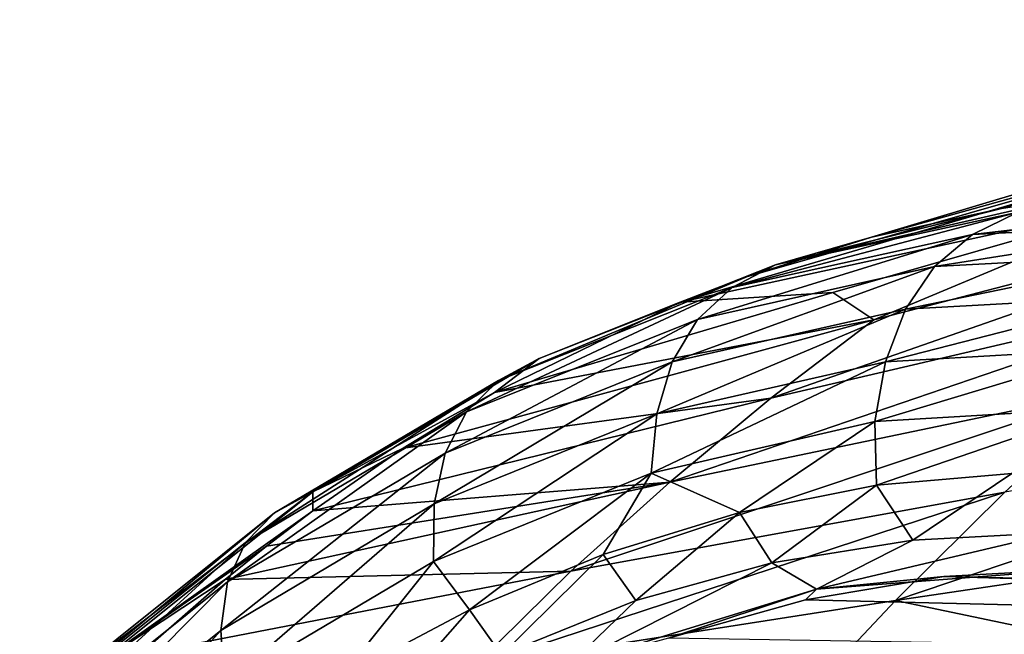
# Model space of a CAD drawing. Header units: metres. Extents: x -35 to 77, y -25 to 25.
# Tile 205 of 256: x 21.71 to 26.81, y 12.66 to 15.84. Entities that reach past the tile are written whole.
import ezdxf

# ---------------------------------------------------------------- set-up
doc = ezdxf.new("R2010")
doc.units = ezdxf.units.M
doc.layers.add('solid_500435', color=7, linetype='CONTINUOUS')

msp = doc.modelspace()

# ---------------------------------------------------------------- linework, layer by layer
at = {"layer": 'solid_500435'}
for points in [[(29.881016, 15.840792, 33.659908), (26.124046, 14.71397, 30.157524), (28.958292, 15.505274, 34.588043)], [(26.796001, 14.863018, 29.485525), (26.124046, 14.71397, 30.157524), (29.881016, 15.840792, 33.659908)], [(27.129356, 14.914192, 29.152145), (26.796001, 14.863018, 29.485525), (29.881016, 15.840792, 33.659908)], [(28.958292, 15.505274, 34.588043), (25.132895, 14.377342, 31.148706), (27.674679, 14.929853, 35.149712)], [(25.464373, 14.505964, 30.817225), (25.132895, 14.377342, 31.148706), (28.958292, 15.505274, 34.588043)], [(26.124046, 14.71397, 30.157524), (25.464373, 14.505964, 30.817225), (28.958292, 15.505274, 34.588043)], [(25.132895, 14.377342, 31.148706), (25.923897, 14.427819, 33.62635), (27.674679, 14.929853, 35.149712)], [(25.603058, 13.879833, 35.364109), (28.575377, 14.920497, 37.083023), (26.135279, 14.286488, 34.826939)], [(25.603058, 13.879833, 35.364109), (27.98085, 14.435997, 37.688358), (28.575377, 14.920497, 37.083023)], [(25.627283, 14.570889, 30.160591), (26.796001, 14.863018, 29.485525), (27.129356, 14.914192, 29.152145)], [(26.883268, 14.844378, 28.90449), (25.627283, 14.570889, 30.160591), (27.129356, 14.914192, 29.152145)], [(26.135279, 14.286488, 34.826939), (27.674679, 14.929853, 35.149712), (25.923897, 14.427819, 33.62635)], [(26.135279, 14.286488, 34.826939), (28.575377, 14.920497, 37.083023), (27.674679, 14.929853, 35.149712)], [(26.646273, 14.728301, 28.690361), (26.883268, 14.844378, 28.90449), (28.153671, 14.90495, 27.633945)], [(26.646273, 14.728301, 28.690361), (28.153671, 14.90495, 27.633945), (27.904005, 14.791722, 27.432484)], [(25.403233, 14.453961, 29.933529), (25.627283, 14.570889, 30.160591), (26.883268, 14.844378, 28.90449)], [(25.403233, 14.453961, 29.933529), (26.883268, 14.844378, 28.90449), (26.646273, 14.728301, 28.690361)], [(25.627283, 14.570889, 30.160591), (26.124046, 14.71397, 30.157524), (26.796001, 14.863018, 29.485525)], [(27.904005, 14.791722, 27.432484), (27.691385, 14.628397, 27.251051), (26.449518, 14.562853, 28.493048)], [(26.646273, 14.728301, 28.690361), (27.904005, 14.791722, 27.432484), (26.449518, 14.562853, 28.493048)], [(26.646273, 14.728301, 28.690361), (26.449518, 14.562853, 28.493048), (25.222481, 14.288881, 29.720205)], [(25.403233, 14.453961, 29.933529), (26.646273, 14.728301, 28.690361), (25.222481, 14.288881, 29.720205)], [(25.627283, 14.570889, 30.160591), (25.464373, 14.505964, 30.817225), (26.124046, 14.71397, 30.157524)], [(27.691385, 14.628397, 27.251051), (27.521343, 14.409478, 27.095308), (26.299133, 14.342017, 28.317619)], [(26.449518, 14.562853, 28.493048), (27.691385, 14.628397, 27.251051), (26.299133, 14.342017, 28.317619)], [(24.192959, 13.971331, 31.143888), (24.404188, 14.086016, 31.383749), (25.627283, 14.570889, 30.160591)], [(24.192959, 13.971331, 31.143888), (25.627283, 14.570889, 30.160591), (25.403233, 14.453961, 29.933529)], [(25.627283, 14.570889, 30.160591), (24.404188, 14.086016, 31.383749), (25.464373, 14.505964, 30.817225)], [(26.449518, 14.562853, 28.493048), (26.299133, 14.342017, 28.317619), (25.091745, 14.069281, 29.525101)], [(25.222481, 14.288881, 29.720205), (26.449518, 14.562853, 28.493048), (25.091745, 14.069281, 29.525101)], [(24.404188, 14.086016, 31.383749), (25.132895, 14.377342, 31.148706), (25.464373, 14.505964, 30.817225)], [(25.403233, 14.453961, 29.933529), (25.222481, 14.288881, 29.720205), (24.027918, 13.810168, 30.914854)], [(24.192959, 13.971331, 31.143888), (25.403233, 14.453961, 29.933529), (24.027918, 13.810168, 30.914854)], [(25.132895, 14.377342, 31.148706), (24.172207, 13.910421, 32.109512), (25.923897, 14.427819, 33.62635)], [(26.135279, 14.286488, 34.826939), (25.923897, 14.427819, 33.62635), (24.172207, 13.910421, 32.109512)], [(25.080126, 13.445772, 35.889473), (27.98085, 14.435997, 37.688358), (25.603058, 13.879833, 35.364109)], [(25.080126, 13.445772, 35.889473), (27.39262, 13.927793, 38.2812), (27.98085, 14.435997, 37.688358)], [(24.404188, 14.086016, 31.383749), (24.172207, 13.910421, 32.109512), (25.132895, 14.377342, 31.148706)], [(27.521343, 14.409478, 27.095308), (27.395821, 14.138672, 26.974472), (26.197111, 14.069532, 28.173244)], [(26.299133, 14.342017, 28.317619), (27.521343, 14.409478, 27.095308), (26.197111, 14.069532, 28.173244)], [(26.299133, 14.342017, 28.317619), (26.197111, 14.069532, 28.173244), (25.013103, 13.798921, 29.357315)], [(25.091745, 14.069281, 29.525101), (26.299133, 14.342017, 28.317619), (25.013103, 13.798921, 29.357315)], [(23.698669, 13.621085, 32.582989), (26.135279, 14.286488, 34.826939), (24.172207, 13.910421, 32.109512)], [(25.603058, 13.879833, 35.364109), (26.135279, 14.286488, 34.826939), (23.698669, 13.621085, 32.582989)], [(25.222481, 14.288881, 29.720205), (25.091745, 14.069281, 29.525101), (23.916359, 13.595977, 30.70056)], [(24.027918, 13.810168, 30.914854), (25.222481, 14.288881, 29.720205), (23.916359, 13.595977, 30.70056)], [(27.395821, 14.138672, 26.974472), (27.313158, 13.828954, 26.901323), (26.141289, 13.758961, 28.073219)], [(26.197111, 14.069532, 28.173244), (27.395821, 14.138672, 26.974472), (26.141289, 13.758961, 28.073219)], [(23.032982, 13.286419, 32.30389), (23.231823, 13.395283, 32.556103), (24.404188, 14.086016, 31.383749)], [(23.032982, 13.286419, 32.30389), (24.404188, 14.086016, 31.383749), (24.192959, 13.971331, 31.143888)], [(24.404188, 14.086016, 31.383749), (23.231823, 13.395283, 32.556103), (24.172207, 13.910421, 32.109512)], [(25.091745, 14.069281, 29.525101), (25.013103, 13.798921, 29.357315), (23.860462, 13.332543, 30.510004)], [(23.916359, 13.595977, 30.70056), (25.091745, 14.069281, 29.525101), (23.860462, 13.332543, 30.510004)], [(26.197111, 14.069532, 28.173244), (26.141289, 13.758961, 28.073219), (24.983944, 13.491769, 29.230593)], [(25.013103, 13.798921, 29.357315), (26.197111, 14.069532, 28.173244), (24.983944, 13.491769, 29.230593)], [(24.192959, 13.971331, 31.143888), (24.027918, 13.810168, 30.914854), (22.883032, 13.133182, 32.05978)], [(23.032982, 13.286419, 32.30389), (24.192959, 13.971331, 31.143888), (22.883032, 13.133182, 32.05978)], [(24.568279, 12.983971, 36.401817), (27.39262, 13.927793, 38.2812), (25.080126, 13.445772, 35.889473)], [(24.568279, 12.983971, 36.401817), (26.813759, 13.394502, 38.860836), (27.39262, 13.927793, 38.2812)], [(23.231823, 13.395283, 32.556103), (23.698669, 13.621085, 32.582989), (24.172207, 13.910421, 32.109512)], [(25.603058, 13.879833, 35.364109), (23.698669, 13.621085, 32.582989), (23.232286, 13.297066, 33.049374)], [(25.080126, 13.445772, 35.889473), (25.603058, 13.879833, 35.364109), (23.232286, 13.297066, 33.049374)], [(26.141289, 13.758961, 28.073219), (27.313158, 13.828954, 26.901323), (26.149752, 13.429493, 28.01059)], [(27.313158, 13.828954, 26.901323), (26.850576, 13.491276, 27.309763), (26.149752, 13.429493, 28.01059)], [(24.027918, 13.810168, 30.914854), (23.916359, 13.595977, 30.70056), (22.789812, 12.928999, 31.827147)], [(22.883032, 13.133182, 32.05978), (24.027918, 13.810168, 30.914854), (22.789812, 12.928999, 31.827147)], [(25.013103, 13.798921, 29.357315), (24.983944, 13.491769, 29.230593), (23.857244, 13.034068, 30.357315)], [(23.860462, 13.332543, 30.510004), (25.013103, 13.798921, 29.357315), (23.857244, 13.034068, 30.357315)], [(26.247328, 12.83343, 39.42799), (29.070955, 13.785922, 41.321239), (26.813759, 13.394502, 38.860836)], [(26.247328, 12.83343, 39.42799), (28.439793, 13.157525, 41.953423), (29.070955, 13.785922, 41.321239)], [(24.983944, 13.491769, 29.230593), (26.141289, 13.758961, 28.073219), (25.441153, 13.288193, 28.719189)], [(26.141289, 13.758961, 28.073219), (26.149752, 13.429493, 28.01059), (25.441153, 13.288193, 28.719189)], [(23.231823, 13.395283, 32.556103), (23.232286, 13.297066, 33.049374), (23.698669, 13.621085, 32.582989)], [(23.916359, 13.595977, 30.70056), (23.860462, 13.332543, 30.510004), (22.755623, 12.677685, 31.61487)], [(22.789812, 12.928999, 31.827147), (23.916359, 13.595977, 30.70056), (22.755623, 12.677685, 31.61487)], [(23.857244, 13.034068, 30.357315), (24.983944, 13.491769, 29.230593), (24.042103, 12.783648, 30.118238)], [(24.983944, 13.491769, 29.230593), (24.735147, 13.071527, 29.425192), (24.042103, 12.783648, 30.118238)], [(24.983944, 13.491769, 29.230593), (25.441153, 13.288193, 28.719189), (24.735147, 13.071527, 29.425192)], [(26.337673, 13.145223, 27.822666), (26.149752, 13.429493, 28.01059), (26.850576, 13.491276, 27.309763)], [(27.081053, 13.184229, 27.079288), (26.337673, 13.145223, 27.822666), (26.850576, 13.491276, 27.309763)], [(22.777494, 12.940994, 33.504166), (25.080126, 13.445772, 35.889473), (22.991352, 13.113567, 33.290306)], [(24.568279, 12.983971, 36.401817), (25.080126, 13.445772, 35.889473), (22.777494, 12.940994, 33.504166)], [(25.080126, 13.445772, 35.889473), (23.232286, 13.297066, 33.049374), (22.991352, 13.113567, 33.290306)], [(25.60755, 13.028, 28.552792), (25.441153, 13.288193, 28.719189), (26.149752, 13.429493, 28.01059)], [(26.337673, 13.145223, 27.822666), (25.60755, 13.028, 28.552792), (26.149752, 13.429493, 28.01059)], [(21.939745, 12.41014, 33.397114), (22.126755, 12.510259, 33.66111), (23.231823, 13.395283, 32.556103)], [(21.939745, 12.41014, 33.397114), (23.231823, 13.395283, 32.556103), (23.032982, 13.286419, 32.30389)], [(23.231823, 13.395283, 32.556103), (22.126755, 12.510259, 33.66111), (23.232286, 13.297066, 33.049374)], [(24.069586, 12.493276, 36.900902), (26.813759, 13.394502, 38.860836), (24.568279, 12.983971, 36.401817)], [(24.069586, 12.493276, 36.900902), (26.247328, 12.83343, 39.42799), (26.813759, 13.394502, 38.860836)], [(22.755623, 12.677685, 31.61487), (23.860462, 13.332543, 30.510004), (22.777184, 12.393517, 31.437387)], [(23.860462, 13.332543, 30.510004), (23.857244, 13.034068, 30.357315), (22.777184, 12.393517, 31.437387)], [(23.032982, 13.286419, 32.30389), (22.883032, 13.133182, 32.05978), (21.804129, 12.268152, 33.138699)], [(21.939745, 12.41014, 33.397114), (23.032982, 13.286419, 32.30389), (21.804129, 12.268152, 33.138699)], [(22.126755, 12.510259, 33.66111), (22.991352, 13.113567, 33.290306), (23.232286, 13.297066, 33.049374)], [(24.903448, 12.832402, 29.256893), (24.735147, 13.071527, 29.425192), (25.441153, 13.288193, 28.719189)], [(25.60755, 13.028, 28.552792), (24.903448, 12.832402, 29.256893), (25.441153, 13.288193, 28.719189)], [(27.081053, 13.184229, 27.079288), (25.838776, 12.891987, 28.460146), (26.337673, 13.145223, 27.822666)], [(27.219122, 12.996618, 27.219124), (25.838776, 12.891987, 28.460146), (27.081053, 13.184229, 27.079288)], [(27.822432, 12.503382, 42.569782), (28.439793, 13.157525, 41.953423), (26.247328, 12.83343, 39.42799)], [(22.883032, 13.133182, 32.05978), (22.789812, 12.928999, 31.827147), (21.728241, 12.077855, 32.888741)], [(21.804129, 12.268152, 33.138699), (22.883032, 13.133182, 32.05978), (21.728241, 12.077855, 32.888741)], [(22.126755, 12.510259, 33.66111), (22.777494, 12.940994, 33.504166), (22.991352, 13.113567, 33.290306)], [(25.838776, 12.891987, 28.460146), (25.60755, 13.028, 28.552792), (26.337673, 13.145223, 27.822666)], [(24.208397, 12.550754, 29.951944), (24.042103, 12.783648, 30.118238), (24.735147, 13.071527, 29.425192)], [(24.903448, 12.832402, 29.256893), (24.208397, 12.550754, 29.951944), (24.735147, 13.071527, 29.425192)], [(22.777184, 12.393517, 31.437387), (23.857244, 13.034068, 30.357315), (23.372379, 12.428705, 30.787962)], [(23.857244, 13.034068, 30.357315), (24.042103, 12.783648, 30.118238), (23.372379, 12.428705, 30.787962)], [(24.554773, 12.496972, 29.744148), (24.903448, 12.832402, 29.256893), (25.60755, 13.028, 28.552792)], [(25.838776, 12.891987, 28.460146), (24.554773, 12.496972, 29.744148), (25.60755, 13.028, 28.552792)], [(24.568279, 12.983971, 36.401817), (22.777494, 12.940994, 33.504166), (22.335325, 12.553574, 33.946335)], [(24.069586, 12.493276, 36.900902), (24.568279, 12.983971, 36.401817), (22.335325, 12.553574, 33.946335)], [(52.612175, 12.184216, 55.341377), (25.781487, 12.836607, 28.656761), (26.498081, 12.956554, 27.940166)], [(25.838776, 12.891987, 28.460146), (26.498081, 12.956554, 27.940166), (25.781487, 12.836607, 28.656761)], [(27.219122, 12.996618, 27.219124), (26.498081, 12.956554, 27.940166), (25.838776, 12.891987, 28.460146)], [(53.976746, 12.336101, 53.976807), (26.498081, 12.956554, 27.940166), (27.219122, 12.996618, 27.219124)], [(53.976746, 12.336101, 53.976807), (52.612175, 12.184216, 55.341377), (26.498081, 12.956554, 27.940166)], [(22.789812, 12.928999, 31.827147), (22.755623, 12.677685, 31.61487), (21.714514, 11.843098, 32.655994)], [(21.728241, 12.077855, 32.888741), (22.789812, 12.928999, 31.827147), (21.714514, 11.843098, 32.655994)], [(22.126755, 12.510259, 33.66111), (22.335325, 12.553574, 33.946335), (22.777494, 12.940994, 33.504166)], [(25.838776, 12.891987, 28.460146), (25.073755, 12.637519, 29.364492), (24.554773, 12.496972, 29.744148)], [(25.838776, 12.891987, 28.460146), (25.781487, 12.836607, 28.656761), (25.073755, 12.637519, 29.364492)], [(25.695013, 12.245321, 39.979595), (26.247328, 12.83343, 39.42799), (24.069586, 12.493276, 36.900902)], [(24.554773, 12.496972, 29.744148), (24.208397, 12.550754, 29.951944), (24.903448, 12.832402, 29.256893)], [(52.612175, 12.184216, 55.341377), (25.073755, 12.637519, 29.364492), (25.781487, 12.836607, 28.656761)], [(25.695013, 12.245321, 39.979595), (27.822432, 12.503382, 42.569782), (26.247328, 12.83343, 39.42799)], [(23.516846, 12.184652, 30.643496), (23.372379, 12.428705, 30.787962), (24.042103, 12.783648, 30.118238)], [(24.208397, 12.550754, 29.951944), (23.516846, 12.184652, 30.643496), (24.042103, 12.783648, 30.118238)], [(21.714514, 11.843098, 32.655994), (22.755623, 12.677685, 31.61487), (21.759451, 11.578088, 32.455124)], [(22.755623, 12.677685, 31.61487), (22.777184, 12.393517, 31.437387), (21.759451, 11.578088, 32.455124)]]:
    msp.add_3dface(points, dxfattribs=at)

doc.saveas('drawing.dxf')
